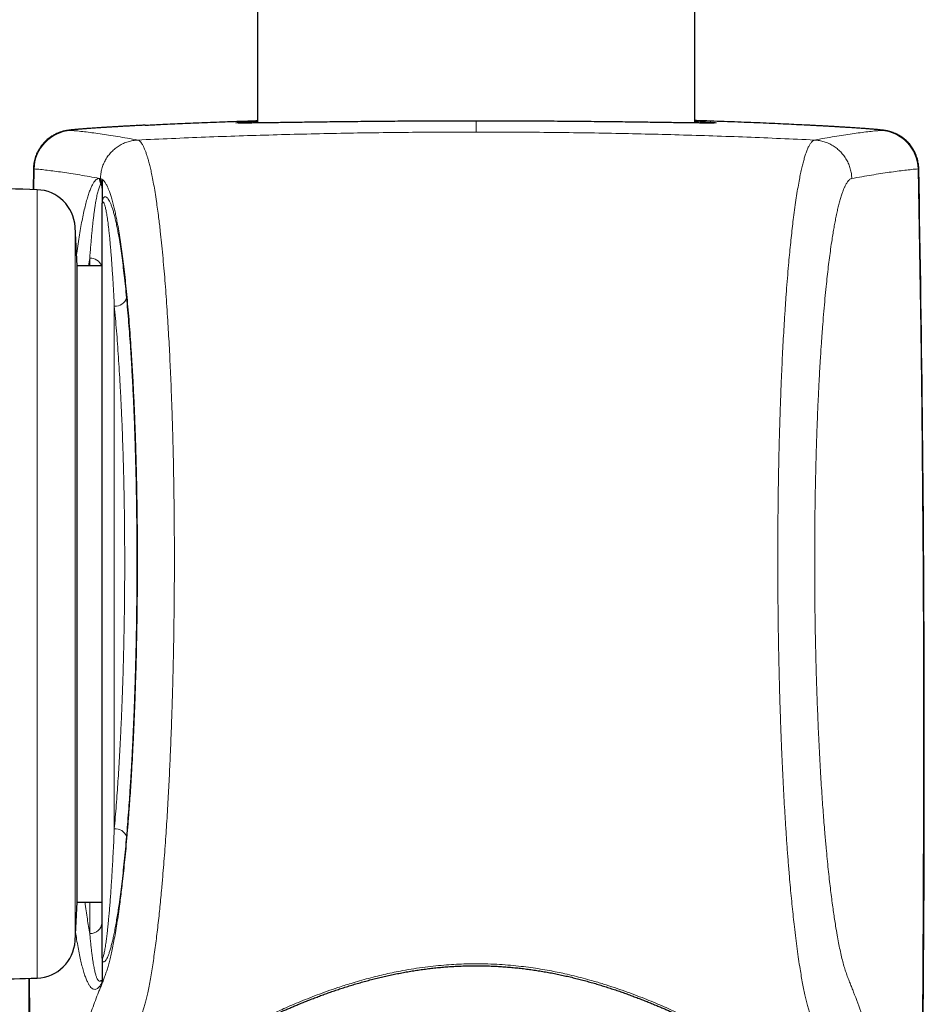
# Model space of a CAD drawing. Header units: millimetres. Extents: x 8 to 791, y 12 to 1717.
# Tile 162 of 256: x 406 to 442, y 1356 to 1396. Entities that reach past the tile are written whole.
import ezdxf

# ---------------------------------------------------------------- set-up
doc = ezdxf.new("R2010")
doc.units = ezdxf.units.MM

msp = doc.modelspace()

# ---------------------------------------------------------------- linework, layer by layer
at = {"color": 7, "linetype": 'Continuous', "lineweight": 30}
for p, q in [((433.05, 1392.152), (433.05, 1682.641)), ((415.25, 1538.303), (415.25, 1392.152)), ((406.126, 1390.287), (406.11, 1389.439)), ((408.92, 1389.799), (408.92, 1388.883)), ((408.92, 1358.216), (408.92, 1388.823)), ((407.904, 1386.337), (407.822, 1387.918)), ((408.92, 1386.337), (407.904, 1386.337)), ((407.904, 1360.437), (407.904, 1386.337)), ((407.822, 1358.856), (407.904, 1360.437)), ((407.904, 1360.437), (408.92, 1360.437)), ((408.92, 1358.152), (408.92, 1357.223))]:
    msp.add_line(p, q, dxfattribs=at)
at = {"color": 8, "linetype": 'Continuous', "lineweight": 0}
for p, q in [((424.15, 1392.23), (424.15, 1391.783)), ((406.154, 1390.281), (406.139, 1389.438)), ((408.818, 1389.896), (408.854, 1389.89)), ((408.854, 1389.89), (408.861, 1389.888)), ((408.861, 1389.888), (408.917, 1389.859)), ((408.867, 1389.669), (408.886, 1389.704)), ((408.886, 1389.704), (408.889, 1389.711)), ((406.272, 1357.341), (406.272, 1389.434)), ((407.822, 1387.918), (407.822, 1358.856)), ((408.42, 1386.337), (408.42, 1386.644)), ((409.42, 1384.69), (409.42, 1363.414)), ((408.42, 1359.156), (408.42, 1360.437))]:
    msp.add_line(p, q, dxfattribs=at)
at = {"color": 8, "linetype": 'Continuous', "lineweight": 0, "flags": 128}
for points in [[(442.145, 1390.281), (442.203, 1387.003), (442.252, 1383.725), (442.293, 1380.447), (442.325, 1377.168), (442.349, 1373.89), (442.364, 1370.611), (442.371, 1367.333), (442.369, 1364.054), (442.358, 1360.776), (442.34, 1357.497), (442.312, 1354.219), (442.276, 1350.941), (442.232, 1347.662)], [(405.961, 1357.331), (405.987, 1354.219), (406.023, 1350.941), (406.067, 1347.662)]]:
    msp.add_lwpolyline(points, dxfattribs=at)
at = {"color": 8, "linetype": 'Continuous', "lineweight": 0}
for centre, radius, start, end in [((407.753, 1390.251), 1.599, 93.3056, 178.9387), ((440.546, 1390.251), 1.599, 1.0613, 86.6944), ((409.319, 1389.887), 0.502, 178.9034, 205.7645), ((409.355, 1389.879), 0.501, 178.8298, 200.4776), ((409.362, 1389.877), 0.501, 178.7527, 199.3405), ((408.436, 1389.45), 0.484, 0.02, 26.8515), ((408.442, 1389.527), 0.477, 0.0146, 21.7401), ((408.445, 1389.544), 0.475, 0.0139, 20.6649), ((408.446, 1386.151), 0.493, 22.1784, 93.0327), ((409.454, 1385.169), 0.481, 265.8324, 343.8276), ((409.466, 1362.935), 0.482, 20.5443, 95.4849), ((408.446, 1359.63), 0.475, 266.8481, 356.456)]:
    msp.add_arc(centre, radius, start, end, dxfattribs=at)
at = {"color": 7, "linetype": 'Continuous', "lineweight": 30}
for centre, radius, start, end in [((-817.745, 1366.387), 1260.145, 359.138071, 1.086707), ((391.175, 889.662), 500, 88.26968, 88.5376), ((406.224, 1387.835), 1.6, 3, 88.2697), ((406.224, 1358.94), 1.6, 271.7303, 357), ((391.175, 1857.113), 500, 271.30286, 271.73032), ((1666.045, 1366.387), 1260.145, 180.411795, 180.861929)]:
    msp.add_arc(centre, radius, start, end, dxfattribs=at)
for points, knots in [([(410.389, 1392.046), (410.361, 1392.045), (410.268, 1392.04), (410.116, 1392.032), (409.932, 1392.022), (409.756, 1392.012), (409.586, 1392.002), (409.424, 1391.993), (409.267, 1391.984), (409.116, 1391.974), (408.971, 1391.965), (408.833, 1391.957), (408.701, 1391.948), (408.576, 1391.94), (408.458, 1391.932), (408.347, 1391.924), (408.242, 1391.916), (408.143, 1391.909), (408.05, 1391.901), (407.963, 1391.894), (407.882, 1391.888), (407.805, 1391.881), (407.731, 1391.874), (407.661, 1391.866), (407.599, 1391.859), (407.548, 1391.852), (407.508, 1391.846), (407.475, 1391.84), (407.443, 1391.834), (407.411, 1391.828), (407.377, 1391.82), (407.342, 1391.812), (407.304, 1391.802), (407.265, 1391.79), (407.221, 1391.776), (407.175, 1391.76), (407.124, 1391.74), (407.068, 1391.716), (407.008, 1391.688), (406.943, 1391.653), (406.874, 1391.612), (406.801, 1391.564), (406.728, 1391.509), (406.655, 1391.447), (406.585, 1391.379), (406.517, 1391.306), (406.454, 1391.228), (406.395, 1391.146), (406.341, 1391.06), (406.293, 1390.97), (406.25, 1390.876), (406.213, 1390.78), (406.182, 1390.679), (406.156, 1390.572), (406.138, 1390.461), (406.128, 1390.365), (406.127, 1390.307), (406.127, 1390.287)], [0, 0, 0, 0, 0.012898, 0.043827, 0.074679, 0.105433, 0.136067, 0.16658, 0.197311, 0.228244, 0.259185, 0.290152, 0.321175, 0.352283, 0.383539, 0.414632, 0.446019, 0.477675, 0.509597, 0.541825, 0.574477, 0.607676, 0.642816, 0.680943, 0.717251, 0.741686, 0.756365, 0.768677, 0.778446, 0.787173, 0.7949, 0.801808, 0.808163, 0.814169, 0.820008, 0.825825, 0.831739, 0.837904, 0.844445, 0.851454, 0.858959, 0.866918, 0.875239, 0.883817, 0.892568, 0.901431, 0.910369, 0.919355, 0.928375, 0.937419, 0.946479, 0.955552, 0.964634, 0.974677, 0.984637, 0.994493, 1, 1, 1, 1]), ([(410.672, 1392.061), (410.615, 1392.058), (410.527, 1392.054), (410.444, 1392.049), (410.414, 1392.048)], [0, 0, 0, 0, 0.646596, 1, 1, 1, 1]), ([(410.678, 1392.061), (410.682, 1392.062), (410.767, 1392.066), (410.943, 1392.075), (411.24, 1392.089), (411.586, 1392.106), (411.986, 1392.124), (412.41, 1392.143), (412.86, 1392.162), (413.336, 1392.181), (413.79, 1392.198), (414.216, 1392.213), (414.642, 1392.228), (414.987, 1392.24), (415.203, 1392.246), (415.25, 1392.248)], [0, 0, 0, 0, 0.003186, 0.070846, 0.138506, 0.233237, 0.327999, 0.42273, 0.523563, 0.624433, 0.725266, 0.802292, 0.879319, 0.974268, 1, 1, 1, 1]), ([(415.196, 1392.152), (415.189, 1392.151), (415.146, 1392.151), (415.073, 1392.15), (414.977, 1392.149), (414.889, 1392.149), (414.808, 1392.148), (414.734, 1392.148), (414.667, 1392.148), (414.609, 1392.148), (414.558, 1392.149), (414.516, 1392.149), (414.482, 1392.15), (414.459, 1392.15), (414.444, 1392.151), (414.436, 1392.151), (414.437, 1392.151), (414.437, 1392.151)], [0, 0, 0, 0, 0.014481, 0.094329, 0.174089, 0.253729, 0.333204, 0.412447, 0.491358, 0.569858, 0.647246, 0.724138, 0.799662, 0.864381, 0.922982, 0.973459, 1, 1, 1, 1]), ([(415.093, 1392.205), (415.094, 1392.205), (415.139, 1392.207), (415.195, 1392.21), (415.25, 1392.212)], [0, 0, 0, 0, 0.017123, 1, 1, 1, 1]), ([(424.15, 1392.23), (423.977, 1392.23), (423.632, 1392.229), (423.105, 1392.229), (422.57, 1392.227), (422.029, 1392.225), (421.494, 1392.222), (420.968, 1392.218), (420.452, 1392.214), (419.948, 1392.21), (419.459, 1392.205), (418.983, 1392.2), (418.523, 1392.195), (418.08, 1392.19), (417.658, 1392.184), (417.256, 1392.179), (416.877, 1392.174), (416.52, 1392.169), (416.186, 1392.164), (415.878, 1392.16), (415.596, 1392.156), (415.364, 1392.153), (415.24, 1392.152), (415.188, 1392.151)], [0, 0, 0, 0, 0.045757, 0.091514, 0.140017, 0.188673, 0.237406, 0.28614, 0.334795, 0.383298, 0.431777, 0.480408, 0.529117, 0.577826, 0.626457, 0.674935, 0.723375, 0.771967, 0.820637, 0.869307, 0.917899, 0.966338, 1, 1, 1, 1]), ([(433.256, 1392.15), (433.231, 1392.15), (433.141, 1392.151), (432.957, 1392.153), (432.704, 1392.156), (432.421, 1392.16), (432.113, 1392.164), (431.779, 1392.169), (431.422, 1392.174), (431.043, 1392.179), (430.642, 1392.184), (430.219, 1392.19), (429.776, 1392.195), (429.316, 1392.2), (428.84, 1392.205), (428.351, 1392.21), (427.847, 1392.214), (427.331, 1392.218), (426.805, 1392.222), (426.27, 1392.225), (425.729, 1392.227), (425.194, 1392.229), (424.667, 1392.229), (424.322, 1392.23), (424.15, 1392.23)], [0, 0, 0, 0, 0.018122, 0.064975, 0.111845, 0.158862, 0.205955, 0.253048, 0.300066, 0.346935, 0.393843, 0.440898, 0.488028, 0.535159, 0.582215, 0.629122, 0.676054, 0.723133, 0.770287, 0.817441, 0.86452, 0.911451, 0.955726, 1, 1, 1, 1]), ([(437.624, 1392.061), (437.619, 1392.062), (437.486, 1392.068), (437.202, 1392.082), (436.772, 1392.103), (436.318, 1392.124), (435.839, 1392.145), (435.335, 1392.166), (434.805, 1392.187), (434.256, 1392.207), (433.693, 1392.227), (433.29, 1392.241), (433.072, 1392.247), (433.05, 1392.248)], [0, 0, 0, 0, 0.0040253, 0.1118304, 0.2197289, 0.3276276, 0.4354331, 0.5463643, 0.6573966, 0.7684292, 0.8793607, 0.9874441, 1, 1, 1, 1]), ([(433.863, 1392.151), (433.863, 1392.151), (433.862, 1392.151), (433.853, 1392.151), (433.838, 1392.15), (433.814, 1392.15), (433.782, 1392.149), (433.742, 1392.149), (433.694, 1392.148), (433.637, 1392.148), (433.573, 1392.148), (433.501, 1392.148), (433.421, 1392.149), (433.337, 1392.149), (433.277, 1392.15), (433.248, 1392.15)], [0, 0, 0, 0, 0.0430062, 0.097911, 0.1619453, 0.2339896, 0.3121779, 0.3945388, 0.4794406, 0.5657023, 0.6526652, 0.7411397, 0.8301992, 0.9196739, 1, 1, 1, 1]), ([(442.172, 1390.287), (442.172, 1390.293), (442.172, 1390.336), (442.166, 1390.415), (442.152, 1390.52), (442.131, 1390.624), (442.104, 1390.725), (442.07, 1390.824), (442.031, 1390.919), (441.986, 1391.01), (441.936, 1391.097), (441.881, 1391.18), (441.822, 1391.259), (441.759, 1391.332), (441.693, 1391.401), (441.625, 1391.464), (441.555, 1391.521), (441.485, 1391.572), (441.417, 1391.617), (441.35, 1391.656), (441.287, 1391.689), (441.229, 1391.717), (441.175, 1391.74), (441.125, 1391.76), (441.08, 1391.776), (441.038, 1391.789), (440.999, 1391.8), (440.963, 1391.81), (440.929, 1391.818), (440.897, 1391.826), (440.866, 1391.832), (440.837, 1391.838), (440.806, 1391.843), (440.775, 1391.848), (440.739, 1391.853), (440.697, 1391.859), (440.639, 1391.866), (440.571, 1391.873), (440.493, 1391.881), (440.417, 1391.888), (440.336, 1391.894), (440.248, 1391.902), (440.153, 1391.909), (440.051, 1391.917), (439.944, 1391.924), (439.831, 1391.932), (439.711, 1391.94), (439.586, 1391.949), (439.453, 1391.957), (439.315, 1391.966), (439.169, 1391.975), (439.017, 1391.984), (438.858, 1391.994), (438.694, 1392.003), (438.523, 1392.013), (438.346, 1392.023), (438.162, 1392.033), (437.972, 1392.043), (437.795, 1392.053), (437.679, 1392.058), (437.63, 1392.061)], [0, 0, 0, 0, 0.001759, 0.010872, 0.019904, 0.028855, 0.037727, 0.046519, 0.055231, 0.063858, 0.072399, 0.080849, 0.089198, 0.097438, 0.105551, 0.113514, 0.121292, 0.128835, 0.136085, 0.142978, 0.149475, 0.15558, 0.161347, 0.166869, 0.172265, 0.177668, 0.183186, 0.188957, 0.195144, 0.201929, 0.209531, 0.218215, 0.227739, 0.239999, 0.254937, 0.274129, 0.300862, 0.342869, 0.376572, 0.408313, 0.438489, 0.47046, 0.501908, 0.53287, 0.563465, 0.593734, 0.623677, 0.653411, 0.683208, 0.712922, 0.742586, 0.772227, 0.801873, 0.83154, 0.860989, 0.890343, 0.919813, 0.949377, 0.979016, 1, 1, 1, 1]), ([(408.917, 1389.859), (408.917, 1389.858), (408.918, 1389.85), (408.919, 1389.831), (408.919, 1389.809), (408.92, 1389.799)], [0, 0, 0, 0, 0.066651, 0.551887, 1, 1, 1, 1]), ([(408.92, 1388.823), (408.92, 1388.824), (408.92, 1388.832), (408.92, 1388.851), (408.92, 1388.873), (408.92, 1388.883)], [0, 0, 0, 0, 0.067259, 0.550096, 1, 1, 1, 1]), ([(408.92, 1358.152), (408.92, 1358.164), (408.92, 1358.186), (408.92, 1358.207), (408.92, 1358.215), (408.92, 1358.216)], [0, 0, 0, 0, 0.500517, 0.933177, 1, 1, 1, 1]), ([(414.875, 1355.091), (414.875, 1355.092), (414.875, 1355.101), (414.877, 1355.114), (414.882, 1355.133), (414.889, 1355.153), (414.9, 1355.175), (414.916, 1355.202), (414.939, 1355.234), (414.968, 1355.269), (415.003, 1355.306), (415.044, 1355.345), (415.093, 1355.386), (415.148, 1355.429), (415.207, 1355.471), (415.27, 1355.512), (415.338, 1355.553), (415.414, 1355.595), (415.497, 1355.64), (415.589, 1355.686), (415.687, 1355.733), (415.793, 1355.783), (415.907, 1355.835), (416.028, 1355.889), (416.155, 1355.946), (416.293, 1356.007), (416.441, 1356.072), (416.6, 1356.141), (416.764, 1356.21), (416.935, 1356.281), (417.111, 1356.353), (417.293, 1356.426), (417.48, 1356.499), (417.671, 1356.572), (417.868, 1356.645), (418.069, 1356.718), (418.276, 1356.791), (418.487, 1356.863), (418.702, 1356.934), (418.921, 1357.004), (419.143, 1357.072), (419.368, 1357.138), (419.596, 1357.203), (419.827, 1357.265), (420.059, 1357.325), (420.293, 1357.382), (420.53, 1357.436), (420.768, 1357.487), (421.007, 1357.536), (421.247, 1357.581), (421.488, 1357.623), (421.729, 1357.661), (421.971, 1357.696), (422.213, 1357.727), (422.455, 1357.755), (422.697, 1357.779), (422.94, 1357.799), (423.182, 1357.816), (423.425, 1357.829), (423.668, 1357.838), (423.912, 1357.843), (424.156, 1357.845), (424.399, 1357.843), (424.641, 1357.838), (424.883, 1357.828), (425.124, 1357.815), (425.365, 1357.798), (425.605, 1357.778), (425.845, 1357.754), (426.085, 1357.727), (426.325, 1357.696), (426.565, 1357.662), (426.803, 1357.624), (427.041, 1357.583), (427.278, 1357.538), (427.514, 1357.491), (427.75, 1357.44), (427.984, 1357.387), (428.216, 1357.331), (428.446, 1357.272), (428.673, 1357.211), (428.898, 1357.148), (429.121, 1357.083), (429.341, 1357.015), (429.559, 1356.946), (429.774, 1356.876), (429.986, 1356.804), (430.193, 1356.731), (430.395, 1356.658), (430.592, 1356.585), (430.785, 1356.512), (430.973, 1356.439), (431.156, 1356.366), (431.333, 1356.294), (431.506, 1356.223), (431.672, 1356.152), (431.832, 1356.084), (431.986, 1356.016), (432.126, 1355.954), (432.258, 1355.895), (432.379, 1355.841), (432.495, 1355.788), (432.603, 1355.737), (432.704, 1355.689), (432.797, 1355.642), (432.882, 1355.597), (432.96, 1355.554), (433.03, 1355.512), (433.092, 1355.471), (433.15, 1355.43), (433.203, 1355.389), (433.252, 1355.348), (433.294, 1355.308), (433.329, 1355.271), (433.358, 1355.236), (433.38, 1355.205), (433.398, 1355.177), (433.41, 1355.153), (433.417, 1355.133), (433.422, 1355.115), (433.424, 1355.102), (433.424, 1355.093), (433.424, 1355.09)], [0, 0, 0, 0, 0.002482, 0.017592, 0.026692, 0.034617, 0.042453, 0.050551, 0.059127, 0.067364, 0.075412, 0.083373, 0.091308, 0.099255, 0.107228, 0.114179, 0.121522, 0.12891, 0.136372, 0.143924, 0.151575, 0.159325, 0.167169, 0.175097, 0.183096, 0.191107, 0.200211, 0.209121, 0.218093, 0.227111, 0.236155, 0.245206, 0.25424, 0.263234, 0.27219, 0.28119, 0.290224, 0.299226, 0.308195, 0.317127, 0.326021, 0.334875, 0.343688, 0.352468, 0.361114, 0.369724, 0.378289, 0.386801, 0.395252, 0.403637, 0.41195, 0.420185, 0.428338, 0.436462, 0.444543, 0.452566, 0.460543, 0.468486, 0.476407, 0.484318, 0.492232, 0.500156, 0.508057, 0.515925, 0.523788, 0.531656, 0.539537, 0.547444, 0.555388, 0.56338, 0.571433, 0.579557, 0.587716, 0.595893, 0.604153, 0.612491, 0.6209, 0.629373, 0.6379, 0.646472, 0.655078, 0.663721, 0.67246, 0.681267, 0.690147, 0.699085, 0.708063, 0.717064, 0.726069, 0.735054, 0.74402, 0.753063, 0.76211, 0.771166, 0.780217, 0.789252, 0.798262, 0.807236, 0.81617, 0.823807, 0.831831, 0.839784, 0.847655, 0.855437, 0.863124, 0.870719, 0.878227, 0.885665, 0.893059, 0.900465, 0.908074, 0.916105, 0.924125, 0.932143, 0.940178, 0.948264, 0.956459, 0.964855, 0.973603, 0.982718, 0.994385, 1, 1, 1, 1]), ([(408.92, 1357.223), (408.919, 1357.211), (408.919, 1357.189), (408.918, 1357.168), (408.917, 1357.16), (408.917, 1357.159)], [0, 0, 0, 0, 0.502972, 0.933814, 1, 1, 1, 1])]:
    msp.add_open_spline(points, degree=3, knots=knots, dxfattribs=at)
at = {"color": 8, "linetype": 'Continuous', "lineweight": 0}
for points, knots in [([(407.661, 1391.848), (407.652, 1391.849), (407.635, 1391.851), (407.634, 1391.855), (407.652, 1391.86), (407.689, 1391.866), (407.742, 1391.873), (407.811, 1391.88), (407.894, 1391.888), (407.988, 1391.896), (408.114, 1391.906), (408.268, 1391.918), (408.455, 1391.931), (408.65, 1391.944), (408.865, 1391.959), (409.117, 1391.974), (409.411, 1391.992), (409.751, 1392.012), (410.084, 1392.03), (410.394, 1392.047), (410.585, 1392.057), (410.678, 1392.061)], [0, 0, 0, 0, 0.05251, 0.105036, 0.157546, 0.206026, 0.254519, 0.302999, 0.347398, 0.391807, 0.436206, 0.500719, 0.55409, 0.607495, 0.6609, 0.71427, 0.779422, 0.844605, 0.909756, 0.955792, 1, 1, 1, 1]), ([(415.188, 1392.151), (415.165, 1392.151), (415.065, 1392.15), (414.918, 1392.149), (414.747, 1392.148), (414.607, 1392.148), (414.497, 1392.149), (414.418, 1392.15), (414.37, 1392.153), (414.353, 1392.156), (414.367, 1392.161), (414.412, 1392.166), (414.487, 1392.172), (414.592, 1392.179), (414.729, 1392.187), (414.893, 1392.196), (415.027, 1392.202), (415.093, 1392.205)], [0, 0, 0, 0, 0.021261, 0.091232, 0.161315, 0.231398, 0.301368, 0.371118, 0.440892, 0.510886, 0.580994, 0.651101, 0.721096, 0.79087, 0.860675, 0.930702, 1, 1, 1, 1]), ([(433.05, 1392.212), (433.102, 1392.21), (433.231, 1392.204), (433.403, 1392.196), (433.571, 1392.187), (433.707, 1392.179), (433.812, 1392.172), (433.887, 1392.166), (433.932, 1392.161), (433.946, 1392.156), (433.929, 1392.153), (433.881, 1392.15), (433.802, 1392.149), (433.692, 1392.148), (433.551, 1392.148), (433.407, 1392.149), (433.297, 1392.15), (433.256, 1392.15)], [0, 0, 0, 0, 0.048216, 0.118294, 0.188261, 0.258007, 0.327721, 0.397656, 0.467703, 0.53775, 0.607685, 0.677399, 0.747089, 0.816999, 0.887022, 0.957045, 1, 1, 1, 1]), ([(440.638, 1391.848), (440.648, 1391.849), (440.668, 1391.852), (440.662, 1391.857), (440.629, 1391.864), (440.568, 1391.872), (440.476, 1391.881), (440.353, 1391.892), (440.201, 1391.905), (440.022, 1391.918), (439.816, 1391.933), (439.585, 1391.949), (439.327, 1391.965), (439.041, 1391.983), (438.726, 1392.002), (438.38, 1392.021), (438.015, 1392.041), (437.752, 1392.055), (437.624, 1392.061)], [0, 0, 0, 0, 0.061686, 0.123427, 0.185167, 0.246853, 0.31035, 0.373906, 0.437461, 0.500958, 0.562699, 0.624493, 0.686287, 0.748028, 0.81157, 0.87517, 0.93877, 1, 1, 1, 1]), ([(410.372, 1391.457), (410.231, 1391.483), (409.95, 1391.533), (409.557, 1391.6), (409.185, 1391.66), (408.835, 1391.712), (408.507, 1391.757), (408.202, 1391.795), (407.917, 1391.826), (407.747, 1391.841), (407.661, 1391.848)], [0, 0, 0, 0, 0.124965, 0.24993, 0.374909, 0.499888, 0.624909, 0.74993, 0.874965, 1, 1, 1, 1]), ([(437.927, 1391.457), (438.068, 1391.483), (438.349, 1391.533), (438.742, 1391.6), (439.114, 1391.66), (439.464, 1391.712), (439.792, 1391.757), (440.097, 1391.795), (440.382, 1391.826), (440.552, 1391.841), (440.638, 1391.848)], [0, 0, 0, 0, 0.124965, 0.24993, 0.374909, 0.499888, 0.624909, 0.74993, 0.874965, 1, 1, 1, 1]), ([(407.599, 1346.136), (407.664, 1346.44), (407.794, 1347.049), (408.01, 1347.963), (408.241, 1348.876), (408.487, 1349.786), (408.748, 1350.694), (409.025, 1351.602), (409.319, 1352.514), (409.629, 1353.426), (409.954, 1354.331), (410.202, 1355.002), (410.368, 1355.423), (410.443, 1355.606), (410.516, 1355.796), (410.581, 1355.982), (410.638, 1356.172), (410.69, 1356.364), (410.741, 1356.575), (410.794, 1356.814), (410.848, 1357.086), (410.904, 1357.391), (410.958, 1357.713), (411.01, 1358.049), (411.06, 1358.398), (411.108, 1358.755), (411.154, 1359.121), (411.197, 1359.491), (411.239, 1359.866), (411.278, 1360.243), (411.315, 1360.621), (411.348, 1360.974), (411.377, 1361.3), (411.407, 1361.657), (411.442, 1362.087), (411.481, 1362.594), (411.516, 1363.102), (411.55, 1363.608), (411.581, 1364.112), (411.61, 1364.611), (411.636, 1365.104), (411.661, 1365.59), (411.682, 1366.038), (411.7, 1366.446), (411.718, 1366.878), (411.738, 1367.383), (411.76, 1368.004), (411.782, 1368.674), (411.802, 1369.395), (411.818, 1370.078), (411.831, 1370.721), (411.842, 1371.323), (411.849, 1371.863), (411.855, 1372.337), (411.86, 1372.861), (411.864, 1373.5), (411.866, 1374.253), (411.865, 1375.004), (411.862, 1375.705), (411.856, 1376.357), (411.849, 1376.958), (411.84, 1377.556), (411.829, 1378.148), (411.816, 1378.78), (411.799, 1379.449), (411.778, 1380.152), (411.754, 1380.843), (411.73, 1381.479), (411.705, 1382.061), (411.68, 1382.591), (411.654, 1383.111), (411.625, 1383.62), (411.594, 1384.143), (411.56, 1384.677), (411.521, 1385.219), (411.481, 1385.744), (411.438, 1386.262), (411.392, 1386.773), (411.343, 1387.273), (411.298, 1387.689), (411.258, 1388.031), (411.221, 1388.332), (411.18, 1388.644), (411.132, 1388.986), (411.079, 1389.328), (411.022, 1389.665), (410.967, 1389.955), (410.914, 1390.205), (410.865, 1390.418), (410.82, 1390.59), (410.78, 1390.73), (410.742, 1390.852), (410.7, 1390.975), (410.649, 1391.105), (410.592, 1391.227), (410.53, 1391.331), (410.472, 1391.399), (410.419, 1391.441), (410.387, 1391.452), (410.371, 1391.457)], [0, 0, 0, 0, 0.040968, 0.081937, 0.122906, 0.163876, 0.204534, 0.245191, 0.286329, 0.327468, 0.36813, 0.408792, 0.41732, 0.425849, 0.434376, 0.442903, 0.449433, 0.455967, 0.462501, 0.469031, 0.476419, 0.48381, 0.491198, 0.498147, 0.505097, 0.512046, 0.518461, 0.524877, 0.531291, 0.537165, 0.54304, 0.548914, 0.553181, 0.557448, 0.5644, 0.571355, 0.578307, 0.584726, 0.591146, 0.597565, 0.603444, 0.609324, 0.615203, 0.619474, 0.623745, 0.630356, 0.636967, 0.645001, 0.653038, 0.661072, 0.667645, 0.67422, 0.680793, 0.685234, 0.689676, 0.697818, 0.705969, 0.714118, 0.722261, 0.728875, 0.735494, 0.742115, 0.748734, 0.755347, 0.763481, 0.771622, 0.779762, 0.787896, 0.794501, 0.801112, 0.807725, 0.814337, 0.820942, 0.82858, 0.836223, 0.843867, 0.851505, 0.859756, 0.868011, 0.876262, 0.881456, 0.886649, 0.893273, 0.899897, 0.907945, 0.915998, 0.924046, 0.93063, 0.937216, 0.9438, 0.948248, 0.952696, 0.958575, 0.964453, 0.972336, 0.980221, 0.988104, 0.994052, 1, 1, 1, 1]), ([(408.854, 1389.89), (408.858, 1389.956), (408.865, 1390.09), (408.908, 1390.286), (408.973, 1390.476), (409.062, 1390.656), (409.172, 1390.824), (409.302, 1390.976), (409.45, 1391.111), (409.614, 1391.227), (409.791, 1391.321), (409.978, 1391.392), (410.172, 1391.44), (410.305, 1391.452), (410.371, 1391.457)], [0, 0, 0, 0, 0.083333, 0.166666, 0.25, 0.333333, 0.416666, 0.499999, 0.583333, 0.666666, 0.75, 0.833333, 0.916667, 1, 1, 1, 1]), ([(440.7, 1346.136), (440.613, 1346.542), (440.437, 1347.354), (440.138, 1348.571), (439.825, 1349.746), (439.497, 1350.879), (439.158, 1351.969), (438.798, 1353.059), (438.413, 1354.146), (438.071, 1355.08), (437.825, 1355.684), (437.712, 1355.997), (437.659, 1356.178), (437.605, 1356.38), (437.551, 1356.604), (437.498, 1356.851), (437.444, 1357.12), (437.392, 1357.41), (437.337, 1357.738), (437.28, 1358.108), (437.222, 1358.523), (437.164, 1358.964), (437.112, 1359.402), (437.064, 1359.833), (437.02, 1360.25), (436.978, 1360.684), (436.937, 1361.131), (436.894, 1361.627), (436.85, 1362.173), (436.805, 1362.774), (436.763, 1363.393), (436.725, 1363.992), (436.692, 1364.566), (436.662, 1365.114), (436.634, 1365.671), (436.608, 1366.237), (436.582, 1366.851), (436.556, 1367.514), (436.531, 1368.229), (436.509, 1368.952), (436.491, 1369.64), (436.476, 1370.29), (436.464, 1370.901), (436.454, 1371.515), (436.446, 1372.13), (436.44, 1372.79), (436.435, 1373.495), (436.433, 1374.242), (436.434, 1374.989), (436.437, 1375.688), (436.443, 1376.34), (436.45, 1376.946), (436.459, 1377.548), (436.47, 1378.144), (436.483, 1378.777), (436.5, 1379.444), (436.521, 1380.143), (436.544, 1380.829), (436.569, 1381.464), (436.593, 1382.047), (436.618, 1382.581), (436.645, 1383.105), (436.673, 1383.617), (436.705, 1384.153), (436.742, 1384.71), (436.782, 1385.283), (436.825, 1385.836), (436.867, 1386.336), (436.908, 1386.786), (436.948, 1387.191), (436.989, 1387.58), (437.031, 1387.952), (437.078, 1388.334), (437.129, 1388.72), (437.185, 1389.104), (437.242, 1389.462), (437.297, 1389.772), (437.35, 1390.04), (437.4, 1390.27), (437.45, 1390.481), (437.501, 1390.672), (437.556, 1390.852), (437.614, 1391.018), (437.676, 1391.165), (437.739, 1391.283), (437.802, 1391.371), (437.865, 1391.433), (437.907, 1391.449), (437.928, 1391.457)], [0, 0, 0, 0, 0.054626, 0.109252, 0.163877, 0.21286, 0.261844, 0.310828, 0.359812, 0.408795, 0.436032, 0.442846, 0.449659, 0.456504, 0.463349, 0.47031, 0.477275, 0.48424, 0.4912, 0.499359, 0.507526, 0.515692, 0.523852, 0.530567, 0.537289, 0.544012, 0.550734, 0.557449, 0.565612, 0.573783, 0.581953, 0.590116, 0.596838, 0.603566, 0.610296, 0.617023, 0.623745, 0.631864, 0.63999, 0.648115, 0.656234, 0.662918, 0.669609, 0.676301, 0.682991, 0.689676, 0.697763, 0.705858, 0.713952, 0.72204, 0.728697, 0.735361, 0.742026, 0.74869, 0.755348, 0.763427, 0.771512, 0.779598, 0.787677, 0.794326, 0.800981, 0.807638, 0.814294, 0.820943, 0.829037, 0.837137, 0.845237, 0.853331, 0.859991, 0.866657, 0.873324, 0.87999, 0.886651, 0.894785, 0.902927, 0.911069, 0.919204, 0.925899, 0.932599, 0.939302, 0.946002, 0.952697, 0.960571, 0.968457, 0.976349, 0.984241, 0.992127, 1, 1, 1, 1]), ([(439.445, 1389.89), (439.441, 1389.956), (439.434, 1390.09), (439.391, 1390.286), (439.326, 1390.476), (439.237, 1390.656), (439.127, 1390.824), (438.997, 1390.976), (438.849, 1391.111), (438.685, 1391.227), (438.508, 1391.321), (438.321, 1391.392), (438.127, 1391.44), (437.994, 1391.452), (437.928, 1391.457)], [0, 0, 0, 0, 0.083333, 0.166666, 0.25, 0.333333, 0.416666, 0.499999, 0.583333, 0.666666, 0.75, 0.833333, 0.916667, 1, 1, 1, 1]), ([(406.127, 1390.287), (406.127, 1390.285), (406.129, 1390.283), (406.146, 1390.282), (406.154, 1390.281)], [0, 0, 0, 0, 0.485519, 1, 1, 1, 1]), ([(406.154, 1390.281), (406.238, 1390.274), (406.406, 1390.259), (406.686, 1390.228), (406.986, 1390.191), (407.308, 1390.147), (407.652, 1390.095), (408.018, 1390.036), (408.404, 1389.971), (408.68, 1389.921), (408.818, 1389.896)], [0, 0, 0, 0, 0.124966, 0.249932, 0.374912, 0.499892, 0.624912, 0.749932, 0.874966, 1, 1, 1, 1]), ([(442.145, 1390.281), (442.06, 1390.274), (441.89, 1390.259), (441.607, 1390.227), (441.303, 1390.19), (440.976, 1390.144), (440.628, 1390.092), (440.257, 1390.032), (439.865, 1389.966), (439.585, 1389.915), (439.445, 1389.89)], [0, 0, 0, 0, 0.1249655, 0.2499309, 0.3749102, 0.4998894, 0.6249101, 0.7499308, 0.8749654, 1, 1, 1, 1]), ([(442.172, 1390.287), (442.172, 1390.285), (442.17, 1390.283), (442.153, 1390.282), (442.145, 1390.281)], [0, 0, 0, 0, 0.485533, 1, 1, 1, 1]), ([(408.861, 1389.888), (408.876, 1389.883), (408.907, 1389.872), (408.959, 1389.833), (409.016, 1389.771), (409.078, 1389.677), (409.135, 1389.568), (409.186, 1389.45), (409.236, 1389.318), (409.29, 1389.156), (409.347, 1388.959), (409.401, 1388.752), (409.45, 1388.539), (409.495, 1388.325), (409.545, 1388.069), (409.6, 1387.765), (409.658, 1387.405), (409.714, 1387.024), (409.767, 1386.621), (409.819, 1386.2), (409.869, 1385.757), (409.917, 1385.289), (409.963, 1384.798), (410.007, 1384.284), (410.05, 1383.749), (410.089, 1383.199), (410.126, 1382.635), (410.161, 1382.06), (410.193, 1381.469), (410.222, 1380.861), (410.249, 1380.236), (410.273, 1379.595), (410.295, 1378.942), (410.313, 1378.284), (410.329, 1377.62), (410.342, 1376.953), (410.352, 1376.28), (410.359, 1375.598), (410.363, 1374.907), (410.364, 1374.21), (410.362, 1373.511), (410.357, 1372.835), (410.35, 1372.185), (410.34, 1371.559), (410.329, 1370.971), (410.317, 1370.422), (410.304, 1369.912), (410.287, 1369.345), (410.266, 1368.725), (410.241, 1368.054), (410.213, 1367.414), (410.184, 1366.808), (410.155, 1366.234), (410.124, 1365.703), (410.094, 1365.213), (410.065, 1364.763), (410.03, 1364.27), (409.99, 1363.739), (409.944, 1363.174), (409.898, 1362.648), (409.851, 1362.159), (409.804, 1361.706), (409.759, 1361.295), (409.715, 1360.923), (409.673, 1360.587), (409.626, 1360.227), (409.572, 1359.848), (409.511, 1359.457), (409.451, 1359.105), (409.392, 1358.787), (409.335, 1358.504), (409.278, 1358.248), (409.221, 1358.019), (409.166, 1357.815), (409.106, 1357.621), (409.043, 1357.439), (408.977, 1357.264), (408.911, 1357.099), (408.845, 1356.938), (408.713, 1356.605), (408.52, 1356.091), (408.243, 1355.336), (407.951, 1354.502), (407.649, 1353.594), (407.386, 1352.76), (407.158, 1352.002), (406.94, 1351.242), (406.713, 1350.405), (406.481, 1349.491), (406.264, 1348.577), (406.133, 1347.967), (406.067, 1347.662)], [0, 0, 0, 0, 0.005547, 0.011093, 0.018539, 0.025988, 0.033435, 0.039059, 0.044684, 0.05185, 0.059019, 0.066185, 0.072125, 0.078066, 0.084005, 0.09203, 0.100056, 0.108128, 0.115942, 0.123763, 0.131584, 0.139399, 0.147338, 0.155282, 0.163221, 0.171229, 0.179026, 0.186831, 0.194636, 0.202433, 0.210371, 0.218317, 0.226262, 0.2342, 0.242006, 0.249818, 0.25763, 0.265436, 0.273382, 0.281336, 0.289291, 0.297238, 0.304385, 0.311534, 0.318681, 0.324605, 0.330532, 0.336456, 0.344464, 0.352472, 0.360527, 0.367715, 0.374906, 0.382094, 0.388053, 0.394013, 0.399972, 0.408026, 0.41608, 0.424183, 0.431371, 0.438563, 0.445752, 0.45171, 0.457669, 0.463627, 0.471678, 0.479729, 0.487828, 0.495066, 0.502307, 0.509546, 0.516304, 0.523064, 0.529822, 0.537768, 0.545714, 0.553664, 0.561615, 0.569563, 0.601796, 0.634029, 0.67701, 0.71999, 0.762971, 0.795209, 0.827447, 0.870584, 0.913722, 0.95686, 1, 1, 1, 1]), ([(407.882, 1386.775), (407.885, 1386.8), (407.906, 1386.961), (407.946, 1387.237), (408.002, 1387.602), (408.06, 1387.94), (408.12, 1388.257), (408.181, 1388.549), (408.244, 1388.815), (408.307, 1389.048), (408.369, 1389.25), (408.431, 1389.422), (408.494, 1389.569), (408.557, 1389.69), (408.621, 1389.784), (408.686, 1389.851), (408.752, 1389.892), (408.796, 1389.895), (408.818, 1389.896)], [0, 0, 0, 0, 0.011709, 0.077734, 0.14376, 0.210399, 0.277038, 0.344907, 0.412807, 0.480675, 0.544519, 0.608705, 0.67289, 0.737798, 0.802706, 0.868351, 0.933995, 1, 1, 1, 1]), ([(408.42, 1386.644), (408.426, 1386.733), (408.44, 1386.913), (408.46, 1387.167), (408.481, 1387.41), (408.502, 1387.642), (408.524, 1387.862), (408.546, 1388.07), (408.569, 1388.266), (408.591, 1388.446), (408.613, 1388.611), (408.635, 1388.762), (408.657, 1388.9), (408.679, 1389.028), (408.702, 1389.144), (408.724, 1389.249), (408.747, 1389.342), (408.772, 1389.434), (408.8, 1389.519), (408.83, 1389.594), (408.853, 1389.641), (408.865, 1389.664), (408.867, 1389.669)], [0, 0, 0, 0, 0.050212, 0.100466, 0.150785, 0.201145, 0.251784, 0.302574, 0.353403, 0.404383, 0.452667, 0.500951, 0.549348, 0.597745, 0.646273, 0.6948, 0.743434, 0.792069, 0.85662, 0.921186, 0.985748, 1, 1, 1, 1]), ([(408.889, 1389.711), (408.894, 1389.721), (408.9, 1389.735), (408.908, 1389.761), (408.912, 1389.78), (408.915, 1389.801), (408.917, 1389.821), (408.917, 1389.833), (408.917, 1389.842), (408.917, 1389.851), (408.917, 1389.856), (408.917, 1389.859)], [0, 0, 0, 0, 0.455541, 0.621794, 0.788528, 0.898832, 0.942709, 0.959007, 0.97313, 0.986129, 1, 1, 1, 1]), ([(439.445, 1389.89), (439.429, 1389.885), (439.397, 1389.875), (439.345, 1389.838), (439.287, 1389.776), (439.223, 1389.682), (439.166, 1389.572), (439.114, 1389.452), (439.064, 1389.323), (439.013, 1389.169), (438.96, 1388.988), (438.909, 1388.793), (438.859, 1388.585), (438.812, 1388.367), (438.767, 1388.139), (438.724, 1387.904), (438.683, 1387.663), (438.636, 1387.37), (438.588, 1387.039), (438.537, 1386.665), (438.491, 1386.293), (438.446, 1385.903), (438.401, 1385.474), (438.355, 1385.003), (438.309, 1384.488), (438.27, 1384.009), (438.237, 1383.576), (438.206, 1383.139), (438.173, 1382.634), (438.138, 1382.058), (438.106, 1381.467), (438.077, 1380.858), (438.05, 1380.234), (438.026, 1379.593), (438.004, 1378.941), (437.986, 1378.283), (437.97, 1377.62), (437.957, 1376.951), (437.947, 1376.277), (437.94, 1375.594), (437.936, 1374.904), (437.935, 1374.208), (437.937, 1373.51), (437.942, 1372.859), (437.948, 1372.255), (437.957, 1371.659), (437.968, 1371.026), (437.984, 1370.357), (438, 1369.734), (438.018, 1369.156), (438.037, 1368.623), (438.055, 1368.152), (438.072, 1367.742), (438.09, 1367.326), (438.113, 1366.849), (438.14, 1366.315), (438.169, 1365.804), (438.198, 1365.315), (438.228, 1364.847), (438.259, 1364.402), (438.29, 1363.979), (438.322, 1363.577), (438.359, 1363.124), (438.4, 1362.662), (438.445, 1362.192), (438.488, 1361.77), (438.531, 1361.372), (438.574, 1361), (438.618, 1360.65), (438.66, 1360.323), (438.703, 1360.019), (438.745, 1359.736), (438.794, 1359.424), (438.848, 1359.103), (438.908, 1358.779), (438.969, 1358.482), (439.031, 1358.204), (439.096, 1357.947), (439.162, 1357.718), (439.23, 1357.511), (439.302, 1357.321), (439.375, 1357.135), (439.447, 1356.956), (439.612, 1356.537), (439.863, 1355.867), (440.189, 1354.961), (440.501, 1354.048), (440.797, 1353.135), (441.076, 1352.226), (441.338, 1351.317), (441.586, 1350.405), (441.818, 1349.491), (442.035, 1348.577), (442.166, 1347.967), (442.232, 1347.662)], [0, 0, 0, 0, 0.005649, 0.011297, 0.018872, 0.02645, 0.034025, 0.039741, 0.045456, 0.052106, 0.058757, 0.065406, 0.071544, 0.077684, 0.083822, 0.089442, 0.095064, 0.100684, 0.108849, 0.115811, 0.122777, 0.129743, 0.136704, 0.144781, 0.152862, 0.160939, 0.16642, 0.1719, 0.179702, 0.187511, 0.19532, 0.203121, 0.211043, 0.218971, 0.226899, 0.234821, 0.24263, 0.250447, 0.258264, 0.266073, 0.274003, 0.28194, 0.289877, 0.297807, 0.304148, 0.310488, 0.318194, 0.325903, 0.333609, 0.339914, 0.34622, 0.352525, 0.356785, 0.361046, 0.367716, 0.374388, 0.381058, 0.387216, 0.393376, 0.399534, 0.405174, 0.410815, 0.416455, 0.42465, 0.431321, 0.437993, 0.444664, 0.450821, 0.45698, 0.463137, 0.468775, 0.474415, 0.480053, 0.488245, 0.495668, 0.503091, 0.511022, 0.518961, 0.526899, 0.534831, 0.5436, 0.55237, 0.561141, 0.569912, 0.612688, 0.655463, 0.698744, 0.742026, 0.784806, 0.827587, 0.870689, 0.913792, 0.956895, 1, 1, 1, 1]), ([(408.92, 1388.883), (408.92, 1388.884), (408.921, 1388.897), (408.923, 1388.92), (408.927, 1388.946), (408.933, 1388.982), (408.942, 1389.019), (408.958, 1389.063), (408.978, 1389.101), (409.006, 1389.133), (409.039, 1389.15), (409.077, 1389.147), (409.114, 1389.125), (409.155, 1389.083), (409.2, 1389.018), (409.249, 1388.923), (409.297, 1388.807), (409.345, 1388.669), (409.392, 1388.513), (409.437, 1388.339), (409.482, 1388.149), (409.526, 1387.942), (409.569, 1387.72), (409.617, 1387.453), (409.668, 1387.135), (409.722, 1386.76), (409.774, 1386.361), (409.824, 1385.94), (409.871, 1385.501), (409.901, 1385.191), (409.916, 1385.035)], [0, 0, 0, 0, 0.00021, 0.003926, 0.007684, 0.011451, 0.021903, 0.032389, 0.053235, 0.074103, 0.107204, 0.140355, 0.173537, 0.206679, 0.25098, 0.295355, 0.339779, 0.384219, 0.428628, 0.472954, 0.516559, 0.560193, 0.603829, 0.647437, 0.706781, 0.766158, 0.825504, 0.88366, 0.941844, 1, 1, 1, 1]), ([(409.42, 1384.69), (409.414, 1384.803), (409.403, 1385.029), (409.385, 1385.355), (409.367, 1385.671), (409.348, 1385.974), (409.329, 1386.266), (409.309, 1386.544), (409.289, 1386.81), (409.268, 1387.065), (409.247, 1387.306), (409.225, 1387.534), (409.203, 1387.747), (409.182, 1387.929), (409.163, 1388.082), (409.145, 1388.21), (409.128, 1388.329), (409.11, 1388.439), (409.092, 1388.54), (409.074, 1388.632), (409.055, 1388.713), (409.037, 1388.783), (409.018, 1388.841), (409, 1388.887), (408.981, 1388.921), (408.964, 1388.936), (408.95, 1388.938), (408.94, 1388.931), (408.932, 1388.916), (408.927, 1388.9), (408.923, 1388.881), (408.921, 1388.863), (408.92, 1388.851), (408.92, 1388.843), (408.92, 1388.834), (408.92, 1388.828), (408.92, 1388.824), (408.92, 1388.823), (408.92, 1388.823)], [0, 0, 0, 0, 0.0434849, 0.0870131, 0.1306726, 0.1743766, 0.2179381, 0.2615446, 0.3052882, 0.3490783, 0.3933977, 0.4377669, 0.4822882, 0.5268616, 0.5599642, 0.593089, 0.6262822, 0.659499, 0.6929867, 0.7265002, 0.7600955, 0.7937202, 0.8268168, 0.8599479, 0.8932038, 0.9265158, 0.947087, 0.9677009, 0.9775571, 0.9874562, 0.9937966, 0.9964427, 0.9974119, 0.9982462, 0.9989895, 0.9997317, 0.9999024, 1, 1, 1, 1]), ([(408.42, 1386.644), (408.405, 1386.547), (408.391, 1386.447), (408.376, 1386.341), (408.376, 1386.337)], [0, 0, 0, 0, 0.968307, 1, 1, 1, 1]), ([(409.916, 1385.035), (409.931, 1384.873), (409.961, 1384.547), (410.004, 1384.033), (410.044, 1383.499), (410.082, 1382.944), (410.119, 1382.369), (410.152, 1381.774), (410.184, 1381.161), (410.211, 1380.556), (410.236, 1379.961), (410.257, 1379.381), (410.274, 1378.826), (410.289, 1378.298), (410.301, 1377.799), (410.313, 1377.237), (410.323, 1376.61), (410.332, 1375.917), (410.337, 1375.244), (410.34, 1374.594), (410.34, 1373.969), (410.337, 1373.378), (410.333, 1372.824), (410.328, 1372.306), (410.32, 1371.728), (410.309, 1371.092), (410.293, 1370.399), (410.276, 1369.73), (410.256, 1369.086), (410.234, 1368.469), (410.21, 1367.86), (410.183, 1367.242), (410.153, 1366.619), (410.119, 1365.991), (410.087, 1365.451), (410.058, 1364.997), (410.03, 1364.57), (409.996, 1364.101), (409.958, 1363.593), (409.93, 1363.267), (409.916, 1363.104)], [0, 0, 0, 0, 0.028354, 0.05687, 0.085386, 0.114246, 0.143106, 0.172317, 0.201528, 0.230912, 0.256995, 0.283087, 0.30917, 0.330791, 0.352418, 0.374039, 0.403259, 0.432479, 0.461872, 0.487888, 0.513913, 0.539928, 0.561492, 0.583062, 0.604627, 0.633768, 0.662909, 0.692223, 0.718929, 0.745655, 0.772381, 0.799087, 0.828017, 0.85696, 0.88589, 0.904141, 0.922393, 0.948259, 0.974134, 1, 1, 1, 1]), ([(409.42, 1363.414), (409.433, 1363.572), (409.461, 1363.889), (409.499, 1364.382), (409.535, 1364.869), (409.568, 1365.352), (409.599, 1365.827), (409.628, 1366.31), (409.657, 1366.852), (409.688, 1367.456), (409.717, 1368.123), (409.742, 1368.742), (409.762, 1369.31), (409.778, 1369.825), (409.793, 1370.348), (409.806, 1370.877), (409.816, 1371.402), (409.825, 1371.924), (409.832, 1372.44), (409.838, 1372.95), (409.841, 1373.453), (409.843, 1373.947), (409.843, 1374.397), (409.842, 1374.803), (409.84, 1375.223), (409.836, 1375.699), (409.83, 1376.23), (409.823, 1376.752), (409.813, 1377.264), (409.802, 1377.766), (409.789, 1378.256), (409.775, 1378.733), (409.76, 1379.198), (409.745, 1379.616), (409.73, 1379.99), (409.711, 1380.411), (409.688, 1380.915), (409.657, 1381.498), (409.624, 1382.068), (409.588, 1382.624), (409.55, 1383.166), (409.509, 1383.692), (409.466, 1384.203), (409.435, 1384.527), (409.42, 1384.69)], [0, 0, 0, 0, 0.025868, 0.051746, 0.077614, 0.100935, 0.124269, 0.147603, 0.170923, 0.201443, 0.231978, 0.262497, 0.285141, 0.307785, 0.33079, 0.353803, 0.376809, 0.399012, 0.421221, 0.443424, 0.464607, 0.485795, 0.506978, 0.52255, 0.538122, 0.561188, 0.584261, 0.607328, 0.62959, 0.651858, 0.67412, 0.695361, 0.716606, 0.737846, 0.75346, 0.769074, 0.797608, 0.826261, 0.854915, 0.883779, 0.912643, 0.94172, 0.970798, 1, 1, 1, 1]), ([(408.92, 1358.216), (408.92, 1358.213), (408.92, 1358.208), (408.92, 1358.201), (408.92, 1358.194), (408.921, 1358.183), (408.922, 1358.17), (408.925, 1358.156), (408.931, 1358.147), (408.939, 1358.149), (408.951, 1358.165), (408.966, 1358.202), (408.985, 1358.263), (409.003, 1358.338), (409.021, 1358.425), (409.039, 1358.523), (409.057, 1358.631), (409.075, 1358.748), (409.092, 1358.874), (409.11, 1359.01), (409.127, 1359.155), (409.144, 1359.309), (409.162, 1359.472), (409.18, 1359.662), (409.201, 1359.884), (409.223, 1360.14), (409.245, 1360.41), (409.266, 1360.695), (409.287, 1360.995), (409.308, 1361.309), (409.328, 1361.636), (409.349, 1362), (409.371, 1362.405), (409.391, 1362.793), (409.407, 1363.131), (409.415, 1363.32), (409.42, 1363.414)], [0, 0, 0, 0, 0.000955, 0.001202, 0.002014, 0.002785, 0.005245, 0.009332, 0.017756, 0.03351, 0.049357, 0.081312, 0.113511, 0.145762, 0.178141, 0.210553, 0.242758, 0.27499, 0.307296, 0.339625, 0.372215, 0.404827, 0.437504, 0.470203, 0.513993, 0.557833, 0.601819, 0.645854, 0.690433, 0.73506, 0.779835, 0.824657, 0.879365, 0.93416, 0.967071, 1, 1, 1, 1]), ([(409.916, 1363.104), (409.901, 1362.932), (409.871, 1362.587), (409.823, 1362.095), (409.774, 1361.623), (409.722, 1361.172), (409.669, 1360.743), (409.618, 1360.371), (409.57, 1360.049), (409.526, 1359.772), (409.481, 1359.511), (409.435, 1359.27), (409.39, 1359.047), (409.344, 1358.844), (409.298, 1358.659), (409.251, 1358.492), (409.204, 1358.345), (409.16, 1358.23), (409.12, 1358.142), (409.084, 1358.076), (409.047, 1358.028), (409.017, 1358.006), (408.992, 1357.997), (408.973, 1357.998), (408.955, 1358.015), (408.939, 1358.047), (408.928, 1358.086), (408.922, 1358.122), (408.92, 1358.144), (408.92, 1358.152)], [0, 0, 0, 0, 0.0584741, 0.116976, 0.1754487, 0.2339318, 0.2924444, 0.3509256, 0.3956653, 0.4404349, 0.4852028, 0.5299401, 0.5730693, 0.6162756, 0.6595094, 0.7027296, 0.7459044, 0.7890126, 0.8212552, 0.8535319, 0.8857857, 0.9179971, 0.9342438, 0.9505441, 0.9667538, 0.9828765, 0.992265, 0.9973834, 1, 1, 1, 1]), ([(408.227, 1360.437), (408.243, 1360.315), (408.274, 1360.076), (408.321, 1359.746), (408.37, 1359.438), (408.403, 1359.25), (408.42, 1359.156)], [0, 0, 0, 0, 0.258285, 0.505494, 0.752791, 1, 1, 1, 1]), ([(408.917, 1357.159), (408.905, 1357.137), (408.88, 1357.092), (408.843, 1357.036), (408.806, 1356.988), (408.759, 1356.939), (408.702, 1356.898), (408.636, 1356.879), (408.569, 1356.889), (408.503, 1356.928), (408.437, 1356.997), (408.371, 1357.097), (408.305, 1357.227), (408.241, 1357.385), (408.179, 1357.571), (408.118, 1357.782), (408.059, 1358.022), (408, 1358.29), (407.942, 1358.588), (407.889, 1358.893), (407.855, 1359.111), (407.84, 1359.21)], [0, 0, 0, 0, 0.032284, 0.064603, 0.096921, 0.129275, 0.187071, 0.245199, 0.303327, 0.361998, 0.420669, 0.480296, 0.540031, 0.599987, 0.65777, 0.715886, 0.774002, 0.832664, 0.891326, 0.950949, 1, 1, 1, 1]), ([(408.917, 1357.159), (408.917, 1357.161), (408.917, 1357.166), (408.917, 1357.173), (408.917, 1357.181), (408.917, 1357.191), (408.916, 1357.202), (408.914, 1357.219), (408.91, 1357.229), (408.902, 1357.24), (408.884, 1357.238), (408.856, 1357.222), (408.819, 1357.213), (408.787, 1357.225), (408.76, 1357.251), (408.74, 1357.279), (408.721, 1357.316), (408.701, 1357.361), (408.681, 1357.415), (408.661, 1357.478), (408.642, 1357.551), (408.622, 1357.633), (408.603, 1357.724), (408.584, 1357.825), (408.564, 1357.936), (408.545, 1358.056), (408.527, 1358.186), (408.507, 1358.337), (408.485, 1358.51), (408.463, 1358.71), (408.441, 1358.924), (408.427, 1359.078), (408.42, 1359.156)], [0, 0, 0, 0, 0.000549, 0.001329, 0.002114, 0.002921, 0.004793, 0.008055, 0.017223, 0.026438, 0.055969, 0.123868, 0.191764, 0.26802, 0.306194, 0.344384, 0.382743, 0.421119, 0.45955, 0.498, 0.536463, 0.574947, 0.613492, 0.652057, 0.690856, 0.729677, 0.768564, 0.807473, 0.855496, 0.903562, 0.951759, 1, 1, 1, 1]), ([(415.388, 1355.667), (415.388, 1355.667), (415.45, 1355.697), (415.579, 1355.759), (415.787, 1355.857), (416.01, 1355.959), (416.268, 1356.076), (416.567, 1356.207), (416.912, 1356.353), (417.281, 1356.503), (417.673, 1356.656), (418.084, 1356.807), (418.457, 1356.936), (418.784, 1357.043), (419.08, 1357.136), (419.408, 1357.233), (419.768, 1357.332), (420.123, 1357.423), (420.472, 1357.505), (420.813, 1357.579), (421.192, 1357.653), (421.613, 1357.725), (422.063, 1357.79), (422.507, 1357.842), (422.932, 1357.88), (423.349, 1357.906), (423.751, 1357.921), (424.178, 1357.927), (424.63, 1357.92), (425.096, 1357.899), (425.547, 1357.865), (425.971, 1357.822), (426.378, 1357.771), (426.764, 1357.712), (427.122, 1357.65), (427.453, 1357.586), (427.787, 1357.515), (428.14, 1357.432), (428.51, 1357.338), (428.91, 1357.228), (429.337, 1357.101), (429.782, 1356.957), (430.207, 1356.81), (430.614, 1356.66), (431.005, 1356.509), (431.376, 1356.358), (431.726, 1356.21), (432.028, 1356.077), (432.288, 1355.96), (432.511, 1355.857), (432.72, 1355.759), (432.849, 1355.697), (432.911, 1355.667), (432.911, 1355.667)], [0, 0, 0, 0, 0.000003, 0.019297, 0.038649, 0.058, 0.077407, 0.10203, 0.126652, 0.151783, 0.176914, 0.201975, 0.227035, 0.242087, 0.257138, 0.275939, 0.294749, 0.313549, 0.330212, 0.346882, 0.363545, 0.384983, 0.406421, 0.426232, 0.446044, 0.464214, 0.482384, 0.500002, 0.521429, 0.542857, 0.562673, 0.582489, 0.600665, 0.618841, 0.636458, 0.651499, 0.66654, 0.685346, 0.704161, 0.722968, 0.747966, 0.772965, 0.797587, 0.822209, 0.84734, 0.872472, 0.897532, 0.922593, 0.941888, 0.961239, 0.98059, 0.999997, 1, 1, 1, 1])]:
    msp.add_open_spline(points, degree=3, knots=knots, dxfattribs=at)
for points in [[(410.372, 1391.457), (411.29, 1391.498), (413.126, 1391.58), (415.881, 1391.67), (418.637, 1391.735), (421.393, 1391.775), (423.231, 1391.78), (424.15, 1391.783)], [(437.927, 1391.457), (437.009, 1391.498), (435.173, 1391.58), (432.418, 1391.67), (429.662, 1391.735), (426.906, 1391.775), (425.068, 1391.78), (424.15, 1391.783)]]:
    msp.add_open_spline(points, degree=3, dxfattribs=at)

doc.saveas('drawing.dxf')
